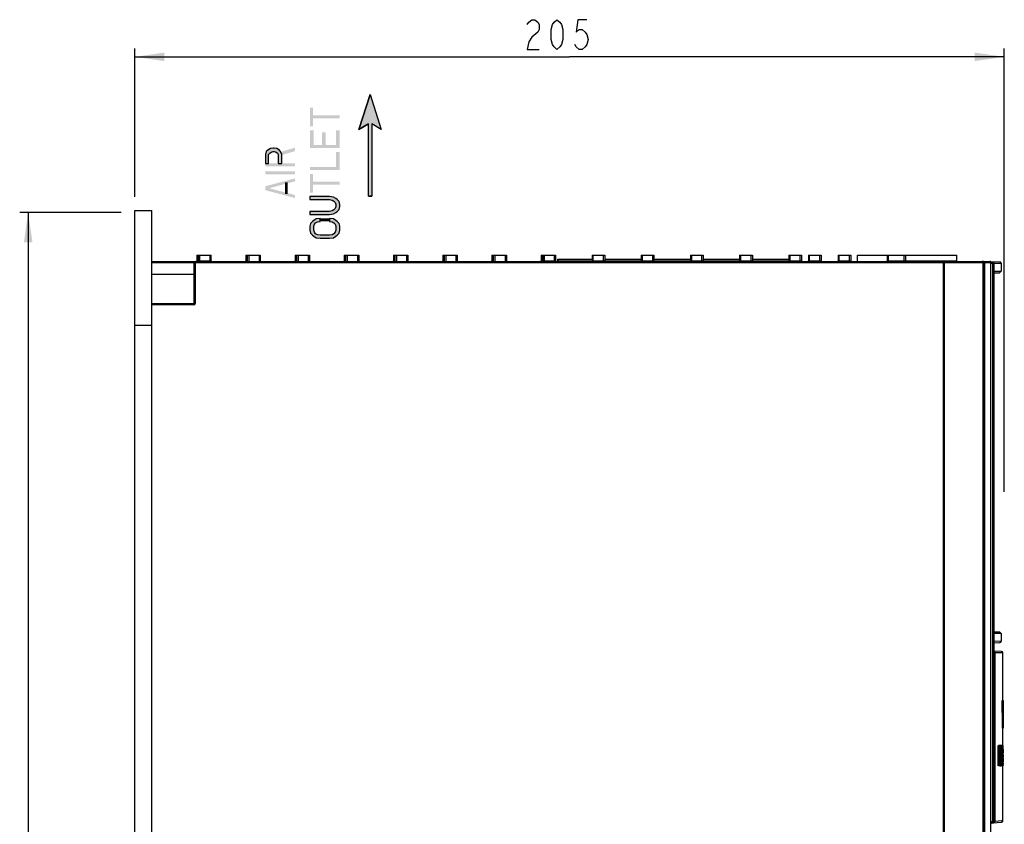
# Model space of a CAD drawing. Header units: millimetres. Extents: x 0 to 1188, y 0 to 840.
# Tile 11 of 41: x 407 to 639, y 434 to 623. Entities that reach past the tile are written whole.
import ezdxf

# ---------------------------------------------------------------- set-up
doc = ezdxf.new("R2010")
doc.units = ezdxf.units.MM
doc.header["$LTSCALE"] = 65.34
doc.layers.get('0').update_dxf_attribs({"linetype": 'CONTINUOUS'})
doc.layers.add('DATUM_AXIS', color=7, linetype='CONTINUOUS')
doc.layers.add('ROUNDS', color=7, linetype='CONTINUOUS')
doc.styles.get("Standard").update_dxf_attribs({"font": 'txt', "width": 0.8})
doc.dimstyles.new('DIMSTYLE_2', dxfattribs={"dimtxt": 7, "dimasz": 7, "dimexe": 0.18, "dimexo": 0.0625, "dimgap": 0.09, "dimtad": 1, "dimdsep": 46, "dimtxsty": 'STANDARD', "dimblk": '_FILLED', "dimblk1": '_FILLED', "dimblk2": '_FILLED', "dimcen": 0.09, "dimclrt": 7, "dimadec": 0, "dimazin": 0, "dimtfac": 1, "dimtofl": 0, "dimtmove": 0, "dimatfit": 3, "dimldrblk": '_FILLED', "dimfxl": 1, "dimtolj": 1, "dimarcsym": 0})

# ---------------------------------------------------------------- blocks, each defined once
blk = doc.blocks.new('_FILLED')
at = {"color": 0, "linetype": 'BYBLOCK'}
blk.add_solid([(0, 0), (-1, 0.143), (-1, -0.143)], dxfattribs=at)
blk = doc.blocks.new('*D5')
at = {"color": 7, "linetype": 'CONTINUOUS'}
for p, q in [((434.26, 581.43), (434.26, 616.46)), ((639.26, 511.91), (639.26, 616.46)), ((434.26, 614.46), (536.76, 614.46)), ((639.26, 614.46), (536.76, 614.46))]:
    blk.add_line(p, q, dxfattribs=at)
at = {"color": 7, "linetype": 'CONTINUOUS', "xscale": 7, "yscale": 7, "zscale": 7, "rotation": 180}
blk.add_blockref('_FILLED', (434.26, 614.46), dxfattribs=at)
at = {"color": 7, "linetype": 'CONTINUOUS', "xscale": 7, "yscale": 7, "zscale": 7}
blk.add_blockref('_FILLED', (639.26, 614.46), dxfattribs=at)
blk = doc.blocks.new('*D13')
at = {"color": 7, "linetype": 'CONTINUOUS'}
for p, q in [((431.05, 577.73), (407.13, 577.73)), ((409.13, 577.73), (409.13, 407.23)), ((409.13, 236.73), (409.13, 407.23)), ((503.52, 236.73), (407.13, 236.73))]:
    blk.add_line(p, q, dxfattribs=at)
at = {"color": 7, "linetype": 'CONTINUOUS', "xscale": 7, "yscale": 7, "zscale": 7}
for p, rotation in [((409.13, 577.73), 90), ((409.13, 236.73), 270)]:
    blk.add_blockref('_FILLED', p, dxfattribs=dict(at, rotation=rotation))
blk = doc.blocks.new('SYMBOL_1_BL3', base_point=(489.72, 593.59))
at = {"linetype": 'CONTINUOUS'}
blk.add_hatch(color=7, dxfattribs=at).paths.add_polyline_path([(489.32, 581.59), (489.32, 598.67), (487.09, 597.34), (489.72, 605.59), (492.36, 597.34), (490.12, 598.67), (490.12, 581.59)])
at = {"color": 7, "linetype": 'CONTINUOUS'}
for p, q in [((489.72, 605.59), (487.09, 597.34)), ((489.72, 605.59), (492.36, 597.34)), ((487.09, 597.34), (489.32, 598.67)), ((489.32, 581.59), (489.32, 598.67)), ((490.12, 598.67), (490.12, 581.59)), ((492.36, 597.34), (490.12, 598.67)), ((489.32, 581.59), (490.12, 581.59))]:
    blk.add_line(p, q, dxfattribs=at)
blk.add_lwpolyline([(489.32, 581.59), (489.32, 598.67), (487.09, 597.34), (489.72, 605.59), (492.36, 597.34), (490.12, 598.67), (490.12, 581.59), (489.32, 581.59)], dxfattribs=at)

msp = doc.modelspace()

# ---------------------------------------------------------------- hatches: boundary and pattern name
at = {"linetype": 'CONTINUOUS'}
for points in [[(465.066, 589.32), (465.811, 589.32), (465.811, 591.42), (466.109, 591.77), (466.406, 592.003), (466.853, 592.12), (467.151, 592.12), (467.598, 592.003), (467.896, 591.77), (468.045, 591.42), (468.045, 589.32), (468.938, 589.32), (468.938, 591.42), (468.641, 592.12), (468.343, 592.47), (467.747, 592.82), (467.151, 592.937), (466.853, 592.937), (466.258, 592.82), (465.662, 592.47), (465.215, 592.12), (465.066, 591.42)], [(475.566, 577.303), (480.183, 577.303), (481.077, 577.42), (481.672, 577.77), (481.97, 578.003), (482.417, 578.47), (482.566, 579.17), (482.566, 579.637), (482.417, 580.337), (481.97, 580.803), (481.672, 581.037), (481.077, 581.387), (480.183, 581.503), (475.566, 581.503), (475.566, 580.803), (480.183, 580.803), (480.779, 580.687), (481.226, 580.453), (481.523, 580.103), (481.672, 579.637), (481.672, 579.17), (481.523, 578.703), (481.226, 578.353), (480.779, 578.12), (480.183, 578.003), (475.566, 578.003)], [(477.949, 576.37), (477.055, 576.253), (476.46, 575.903), (476.162, 575.67), (475.715, 575.203), (475.566, 574.503), (475.566, 573.57), (475.715, 572.87), (476.162, 572.403), (476.46, 572.17), (477.055, 571.82), (477.949, 571.703), (480.183, 571.703), (481.077, 571.82), (481.672, 572.17), (481.97, 572.403), (482.417, 572.87), (482.566, 573.57), (482.566, 574.503), (482.417, 575.203), (481.97, 575.67), (481.672, 575.903), (481.077, 576.253), (480.183, 576.37), (480.183, 575.67), (480.779, 575.553), (481.226, 575.32), (481.523, 574.97), (481.672, 574.503), (481.672, 573.57), (481.523, 573.103), (481.226, 572.753), (480.779, 572.52), (480.183, 572.403), (477.949, 572.403), (477.353, 572.52), (476.906, 572.753), (476.609, 573.103), (476.46, 573.57), (476.46, 574.503), (476.609, 574.97), (476.906, 575.32), (477.353, 575.553), (477.949, 575.67)]]:
    msp.add_hatch(color=7, dxfattribs=at).paths.add_polyline_path(points)

# ---------------------------------------------------------------- linework, layer by layer
at = {"color": 7, "linetype": 'CONTINUOUS'}
for p, q in [((434.257, 578.233), (438.257, 578.233)), ((438.257, 556.233), (438.257, 578.233)), ((604.657, 566.233), (604.657, 567.733)), ((604.657, 567.733), (611.657, 567.733)), ((434.257, 551.233), (438.257, 551.233))]:
    msp.add_line(p, q, dxfattribs=at)
for points in [[(526.796, 622.048), (527.146, 622.632), (527.846, 623.215), (528.546, 623.215), (529.246, 622.632), (529.596, 622.048), (529.596, 620.882), (529.246, 620.298)], [(533.796, 616.215), (533.096, 616.798), (532.746, 617.382), (532.396, 618.548), (532.396, 620.882), (532.746, 622.048), (533.096, 622.632), (533.796, 623.215), (534.496, 622.632), (534.846, 622.048), (535.196, 620.882), (535.196, 618.548), (534.846, 617.382), (534.496, 616.798), (533.796, 616.215)], [(540.796, 623.215), (538.696, 623.215), (538.346, 620.298), (539.046, 620.882), (539.746, 620.882), (540.446, 620.298), (540.796, 619.715), (541.146, 618.548), (540.796, 617.382), (540.446, 616.798), (539.746, 616.215), (539.046, 616.215), (538.346, 616.798), (537.996, 617.382)], [(529.246, 620.298), (527.846, 619.132), (527.146, 617.965), (526.796, 616.215), (529.596, 616.215)], [(465.066, 589.32), (465.811, 589.32), (465.811, 591.42), (466.109, 591.77), (466.406, 592.003), (466.853, 592.12), (467.151, 592.12), (467.598, 592.003), (467.896, 591.77), (468.045, 591.42), (468.045, 589.32), (468.938, 589.32), (468.938, 591.42), (468.641, 592.12), (468.343, 592.47), (467.747, 592.82), (467.151, 592.937), (466.853, 592.937), (466.258, 592.82), (465.662, 592.47), (465.215, 592.12), (465.066, 591.42), (465.066, 589.32)], [(475.566, 577.303), (480.183, 577.303), (481.077, 577.42), (481.672, 577.77), (481.97, 578.003), (482.417, 578.47), (482.566, 579.17), (482.566, 579.637), (482.417, 580.337), (481.97, 580.803), (481.672, 581.037), (481.077, 581.387), (480.183, 581.503), (475.566, 581.503), (475.566, 580.803), (480.183, 580.803), (480.779, 580.687), (481.226, 580.453), (481.523, 580.103), (481.672, 579.637), (481.672, 579.17), (481.523, 578.703), (481.226, 578.353), (480.779, 578.12), (480.183, 578.003), (475.566, 578.003), (475.566, 577.303)], [(477.949, 576.37), (477.055, 576.253), (476.46, 575.903), (476.162, 575.67), (475.715, 575.203), (475.566, 574.503), (475.566, 573.57), (475.715, 572.87), (476.162, 572.403), (476.46, 572.17), (477.055, 571.82), (477.949, 571.703), (480.183, 571.703), (481.077, 571.82), (481.672, 572.17), (481.97, 572.403), (482.417, 572.87), (482.566, 573.57), (482.566, 574.503), (482.417, 575.203), (481.97, 575.67), (481.672, 575.903), (481.077, 576.253), (480.183, 576.37), (480.183, 575.67), (480.779, 575.553), (481.226, 575.32), (481.523, 574.97), (481.672, 574.503), (481.672, 573.57), (481.523, 573.103), (481.226, 572.753), (480.779, 572.52), (480.183, 572.403), (477.949, 572.403), (477.353, 572.52), (476.906, 572.753), (476.609, 573.103), (476.46, 573.57), (476.46, 574.503), (476.609, 574.97), (476.906, 575.32), (477.353, 575.553), (477.949, 575.67), (477.949, 576.37)]]:
    msp.add_lwpolyline(points, dxfattribs=at)
for points in [[(475.566, 598.07), (476.311, 598.07), (475.566, 602.503), (476.311, 602.503)], [(476.311, 599.937), (482.566, 599.937), (476.311, 600.637), (482.566, 600.637)], [(475.566, 593.637), (476.46, 593.637), (475.566, 597.137), (476.46, 597.137)], [(478.396, 593.637), (479.289, 593.637), (478.396, 596.67), (479.289, 596.67)], [(481.672, 593.637), (482.566, 593.637), (481.672, 597.137), (482.566, 597.137)], [(468.492, 591.187), (472.066, 592.237), (468.492, 592.003), (472.066, 593.053)], [(475.566, 592.937), (482.566, 592.937), (475.566, 593.637), (482.566, 593.637)], [(481.672, 588.503), (482.566, 588.503), (481.672, 592.003), (482.566, 592.003)], [(465.066, 588.62), (472.066, 588.62), (465.066, 589.32), (472.066, 589.32)], [(465.066, 586.753), (472.066, 586.753), (465.066, 587.453), (472.066, 587.453)], [(475.566, 587.803), (482.566, 587.803), (475.566, 588.503), (482.566, 588.503)], [(472.066, 585.12), (472.066, 585.82), (465.066, 583.253), (465.066, 583.953)], [(475.566, 582.437), (476.311, 582.437), (475.566, 586.87), (476.311, 586.87)], [(476.311, 584.303), (482.566, 584.303), (476.311, 585.003), (482.566, 585.003)], [(472.066, 581.153), (465.066, 583.02), (472.066, 581.853), (465.066, 583.72)], [(469.683, 582.087), (470.279, 582.087), (469.683, 584.887), (470.279, 584.887)], [(477.949, 576.37), (477.949, 575.67), (480.183, 576.37), (480.183, 575.67)]]:
    msp.add_solid(points, dxfattribs=at)
at = {"layer": 'DATUM_AXIS', "color": 7, "linetype": 'CONTINUOUS'}
for p, q in [((434.257, 310.233), (434.257, 578.233)), ((635.992, 566.172), (638.219, 566.094)), ((636.529, 566.042), (636.083, 566.058)), ((636.816, 565.749), (636.466, 565.749)), ((636.807, 565.854), (636.834, 565.853)), ((636.819, 565.743), (636.819, 434.148)), ((636.834, 565.853), (638.508, 565.794)), ((638.508, 565.794), (638.508, 563.933)), ((636.819, 563.933), (638.508, 563.933)), ((636.819, 563.548), (638.147, 563.571)), ((638.147, 563.571), (638.508, 563.933)), ((636.819, 478.918), (638.147, 478.894)), ((638.508, 478.533), (636.819, 478.533)), ((638.147, 478.894), (638.508, 478.533)), ((638.508, 478.533), (638.508, 476.671)), ((636.819, 476.322), (638.219, 476.371)), ((638.508, 476.671), (636.83, 476.612)), ((638.586, 474.294), (636.819, 474.325)), ((637.02, 474.027), (638.881, 473.994)), ((638.881, 462.692), (638.881, 473.994)), ((638.869, 462.692), (638.769, 462.692)), ((638.955, 462.692), (638.888, 462.692)), ((638.973, 462.692), (638.973, 456.192)), ((638.917, 456.192), (638.817, 456.192)), ((638.881, 452.092), (638.881, 456.192)), ((638.912, 457.022), (638.912, 456.914)), ((638.973, 456.192), (638.936, 456.192)), ((638.94, 456.914), (638.941, 457.022)), ((637.924, 452.092), (637.782, 452.092)), ((637.782, 447.342), (637.782, 452.092)), ((637.883, 452.092), (637.883, 447.342)), ((637.924, 450.172), (637.924, 452.092)), ((638.229, 452.092), (638.008, 452.092)), ((638.008, 450.172), (638.008, 452.092)), ((638.109, 452.092), (638.109, 450.172)), ((638.146, 447.342), (638.146, 452.092)), ((638.383, 452.092), (638.283, 452.092)), ((638.564, 452.092), (638.428, 452.092)), ((638.522, 451.688), (638.52, 451.564)), ((638.665, 450.98), (638.565, 450.98)), ((638.571, 451.564), (638.57, 451.688)), ((638.672, 451.385), (638.572, 451.385)), ((638.687, 451.789), (638.587, 451.789)), ((638.661, 450.475), (638.587, 450.475)), ((638.701, 451.991), (638.601, 451.991)), ((638.616, 452.077), (638.617, 452.083)), ((638.719, 452.092), (638.619, 452.092)), ((638.665, 450.98), (638.661, 450.475)), ((638.661, 450.475), (638.661, 448.959)), ((638.672, 451.385), (638.665, 450.98)), ((638.774, 450.879), (638.674, 450.879)), ((638.683, 450.475), (638.687, 450.879)), ((638.683, 448.959), (638.683, 450.475)), ((638.687, 450.879), (638.694, 451.183)), ((638.771, 451.183), (638.694, 451.183)), ((638.761, 451.385), (638.705, 451.385)), ((638.719, 451.486), (638.745, 451.486)), ((638.761, 451.392), (638.761, 451.385)), ((638.77, 451.205), (638.771, 451.183)), ((638.771, 451.183), (638.774, 450.879)), ((638.79, 451.183), (638.789, 451.385)), ((638.79, 450.879), (638.792, 450.879)), ((638.953, 452.092), (638.82, 452.092)), ((638.82, 447.342), (638.82, 452.092)), ((638.92, 452.092), (638.92, 447.342)), ((638.957, 451.385), (638.929, 451.385)), ((638.959, 451.183), (638.929, 451.183)), ((638.96, 450.879), (638.929, 450.879)), ((638.96, 450.677), (638.929, 450.677)), ((638.959, 450.374), (638.929, 450.374)), ((638.935, 451.486), (638.952, 451.486)), ((638.957, 451.396), (638.957, 451.385)), ((638.959, 451.183), (638.96, 450.677)), ((638.96, 450.677), (638.959, 450.374)), ((638.109, 450.172), (637.924, 450.172)), ((637.924, 449.566), (638.109, 449.566)), ((637.924, 447.342), (637.924, 449.566)), ((638.008, 447.342), (638.008, 449.566)), ((638.109, 449.566), (638.109, 447.342)), ((638.244, 449.568), (638.246, 449.454)), ((638.379, 448.925), (638.379, 448.961)), ((638.48, 448.961), (638.479, 448.925)), ((638.501, 448.555), (638.589, 448.555)), ((638.585, 448.959), (638.506, 448.959)), ((638.661, 448.959), (638.608, 448.959)), ((638.609, 448.926), (638.608, 448.959)), ((638.665, 448.454), (638.615, 448.454)), ((638.672, 448.05), (638.621, 448.05)), ((638.664, 448.555), (638.665, 448.454)), ((638.665, 448.454), (638.672, 448.05)), ((638.774, 448.555), (638.674, 448.555)), ((638.687, 448.555), (638.683, 448.959)), ((638.694, 448.252), (638.687, 448.555)), ((638.771, 448.252), (638.694, 448.252)), ((638.761, 448.05), (638.719, 448.05)), ((638.762, 448.072), (638.761, 448.05)), ((638.774, 448.555), (638.771, 448.252)), ((638.789, 448.05), (638.79, 448.251)), ((638.957, 450.172), (638.929, 450.172)), ((638.929, 449.464), (638.952, 449.464)), ((638.957, 449.363), (638.929, 449.363)), ((638.959, 449.161), (638.929, 449.161)), ((638.96, 448.858), (638.929, 448.858)), ((638.96, 448.555), (638.929, 448.555)), ((638.959, 448.252), (638.929, 448.252)), ((638.957, 448.05), (638.929, 448.05)), ((638.954, 450.071), (638.932, 450.071)), ((638.957, 449.375), (638.957, 449.363)), ((638.959, 449.161), (638.96, 448.555)), ((638.96, 448.555), (638.959, 448.252)), ((638.96, 449.768), (638.962, 449.869)), ((638.962, 449.667), (638.96, 449.768)), ((638.962, 449.869), (638.962, 449.914)), ((638.971, 449.97), (638.971, 449.768)), ((638.981, 449.768), (638.981, 449.464)), ((637.883, 447.342), (637.782, 447.342)), ((637.92, 447.342), (637.924, 447.342)), ((638.109, 447.342), (638.008, 447.342)), ((638.142, 447.342), (638.146, 447.342)), ((638.186, 447.342), (638.325, 447.342)), ((638.275, 447.948), (638.276, 447.87)), ((638.34, 447.87), (638.341, 447.948)), ((638.453, 447.342), (638.353, 447.342)), ((638.476, 447.342), (638.479, 447.342)), ((638.606, 447.342), (638.506, 447.342)), ((638.719, 447.342), (638.619, 447.342)), ((638.687, 447.645), (638.626, 447.645)), ((638.701, 447.443), (638.63, 447.443)), ((638.749, 447.949), (638.719, 447.949)), ((638.745, 447.342), (638.749, 447.342)), ((638.92, 447.342), (638.82, 447.342)), ((638.881, 434.328), (638.881, 447.342)), ((638.954, 447.949), (638.932, 447.949)), ((638.975, 447.443), (638.953, 447.443)), ((638.977, 447.342), (638.953, 447.342)), ((638.972, 447.949), (638.972, 447.847)), ((638.972, 447.847), (638.972, 447.78)), ((638.973, 447.612), (638.974, 447.544)), ((638.974, 447.544), (638.975, 447.443)), ((638.595, 434.303), (637.02, 434.165)), ((638.881, 434.328), (638.595, 434.303)), ((636.097, 433.81), (636.545, 433.849)), ((636.58, 433.852), (638.607, 434.029))]:
    msp.add_line(p, q, dxfattribs=at)
at = {"layer": 'DATUM_AXIS', "color": 9, "linetype": 'CONTINUOUS'}
for p, q in [((636.466, 565.755), (636.097, 565.76)), ((636.466, 565.755), (636.466, 434.117)), ((636.816, 565.743), (636.819, 565.743)), ((637.02, 474.027), (636.819, 474.027)), ((637.02, 474.027), (637.02, 434.165)), ((636.466, 434.117), (636.097, 434.104)), ((636.816, 434.148), (636.819, 434.148)), ((636.819, 434.165), (637.02, 434.165))]:
    msp.add_line(p, q, dxfattribs=at)
for centre, radius, start, end in [((636.519, 565.749), 0.294, 79.07924, 87.95325), ((636.169, 434.109), 0.292, 275.06009, 285.01918), ((636.519, 434.137), 0.289, 275.07168, 283.88836), ((636.515, 434.153), 0.306, 283.85581, 293.85867), ((636.722, 434.159), 0.294, 275.04193, 284.59537)]:
    msp.add_arc(centre, radius, start, end, dxfattribs=at)
at = {"layer": 'DATUM_AXIS', "color": 7, "linetype": 'CONTINUOUS'}
for centre, radius, start, end in [((636.521, 565.743), 0.297, 0.01326, 88.00184), ((638.208, 565.794), 0.3, 359.99652, 87.99959), ((638.208, 476.671), 0.3, 272.00041, 0.00348), ((638.581, 473.994), 0.3, 359.99827, 88.9999), ((636.52, 434.148), 0.299, 352.86638, 359.97975), ((638.581, 434.328), 0.3, 275.00137, 0.00877), ((636.519, 434.148), 0.3, 275.06247, 303.08567)]:
    msp.add_arc(centre, radius, start, end, dxfattribs=at)
for centre, major_axis, ratio, start_param, end_param in [((358.881, 436.286), (0, 933.333), 0.3, -1.5494666, -1.5425001), ((358.881, 436.286), (0, 933.667), 0.3, -1.5485854, -1.5425102), ((358.881, 438.796), (0, 930.829), 0.3009146, -1.551215, -1.5451219), ((358.881, 475.248), (0, 930.829), 0.3009146, -1.5903776, -1.5842852), ((358.881, 436.286), (0, 933.667), 0.3, -1.5494742, -1.5487004), ((358.881, 472.848), (0, 933.667), 0.3, -1.5886369, -1.5878633), ((358.881, 373.42), (0, 1050.375), 0.2666667, -1.4982368, -1.4958273), ((358.881, 375.435), (0, 1047.183), 0.2674796, -1.5014948, -1.4975278), ((358.881, 520.462), (0, 1046.808), 0.2674797, -1.6375383, -1.6361553), ((358.881, 520.462), (0, 1047.182), 0.2674797, -1.6400979, -1.636132), ((358.881, 518.889), (0, 1050.375), 0.2666667, -1.6383866, -1.6344326), ((358.881, 511.764), (0, 1050), 0.2666666, 4.652541, 4.655528), ((358.881, 511.764), (0, 1050.375), 0.2666666, -1.6306232, -1.6281404), ((358.881, 511.417), (0, 1072.723), 0.2611111, 4.6541328, 4.6566807), ((358.881, 511.764), (0, 1050.375), 0.2666666, -1.6280221, -1.627637), ((358.881, 391.959), (0, 1072.723), 0.2611111, -1.5176355, -1.515088), ((358.881, 394.795), (0, 1050.375), 0.2666666, -1.5166054, -1.5162203), ((358.881, 394.795), (0, 1050.375), 0.2666666, -1.5192069, -1.5167234), ((358.881, 468.161), (0, 357.447), 0.7833327, 4.6655338, 4.6665694), ((358.881, 459.975), (280, 0), 0.6382966, 6.2373657, 6.2384978), ((358.881, 455.185), (280, 0), 0.2553195, -0.0446875, -0.0434813), ((358.881, 455.185), (280, 0), 0.2553195, -0.0433995, -0.0432724), ((358.881, 468.161), (0, 357.575), 0.7833327, -1.6177313, -1.6165996), ((358.881, 459.975), (280.1, 0), 0.6382966, -0.0458032, -0.0446715), ((358.881, 461.963), (280.1, 0), 0.8510637, -0.0452374, -0.0443886), ((358.881, 455.185), (280.1, 0), 0.2553195, -0.0446715, -0.043257), ((358.881, 455.351), (280.1, 0), 0.3191492, -0.0443886, -0.043257), ((358.881, 449.182), (280.1, 0), 0.2553189, 0.0392967, 0.040711), ((358.881, 447.847), (280.1, 0), 0.3191483, 0.039657, 0.040711), ((358.881, 441.952), (280.1, 0), 0.8510637, 0.0388253, 0.0395795), ((358.881, 444.967), (280.1, 0), 0.6382984, 0.0381653, 0.0392967), ((358.881, 438.145), (0, 357.574), 0.7833349, 4.7494229, 4.7505543), ((358.881, 385.188), (0, 1787.88), 0.156666, -1.5340452, -1.5338752), ((358.881, 451.082), (280.1, 0), 0.2553183, 0.012719, 0.0141323), ((358.881, 449.835), (280.1, 0), 0.4255319, 0.0130959, 0.0138497), ((358.881, 446.736), (0, 357.576), 0.7833304, -1.55836, -1.5577947), ((358.881, 454.821), (0, 357.576), 0.7833304, -1.583798, -1.5832327), ((358.881, 448.58), (280.1, 0), 0.9574503, 0.0115884, 0.012719), ((358.881, 446.163), (0, 476.766), 0.5875001, 4.7236005, 4.7239774), ((358.881, 450.822), (280.1, 0), 0.1823712, -0.0067833, -0.0048048), ((358.881, 373.42), (0, 1050), 0.2666667, -1.5003363, -1.4983218), ((358.881, 373.42), (0, 1050.375), 0.2666667, -1.4997833, -1.4983462), ((358.881, 511.764), (0, 1050), 0.2666666, 4.6509963, 4.6525068), ((358.881, 511.764), (0, 1050.375), 0.2666666, -1.6321671, -1.6306571), ((358.881, 511.316), (0, 1072.724), 0.2611109, 4.6527171, 4.6538497), ((358.881, 391.858), (0, 1072.341), 0.2611109, -1.5190321, -1.5182793), ((358.881, 391.858), (0, 1072.724), 0.2611109, -1.5190506, -1.5179185), ((358.881, 394.795), (0, 1050.375), 0.2666666, 4.7624366, 4.7639462), ((358.881, 363.56), (0, 1787.879), 0.1566661, -1.5232385, -1.5230125), ((358.881, 431.273), (0, 357.575), 0.7833326, -1.5249931, -1.5238613), ((358.881, 437.472), (280.1, 0), 0.851064, 6.3275739, 6.3284227), ((358.881, 444.083), (280.1, 0), 0.3191492, 0.043257, 0.0443886), ((358.881, 451.587), (280.1, 0), 0.3191483, -0.040711, -0.0395795), ((358.881, 457.482), (280.1, 0), 0.851064, -0.0394852, -0.038731), ((358.881, 461.289), (0, 357.574), 0.7833349, 4.6742237, 4.6753551), ((358.881, 514.247), (0, 1787.879), 0.1566661, -1.6077174, -1.6075474), ((358.881, 451.722), (280.1, 0), 0.4255319, -0.0138497, -0.0130017), ((358.881, 447.814), (280.1, 0), 0.4255319, 0.0130959, 0.0138497), ((358.881, 449.599), (280.1, 0), 0.4255319, -0.0138497, -0.0130017), ((358.881, 444.714), (0, 357.576), 0.7833304, -1.55836, -1.5577947), ((358.881, 452.699), (0, 357.576), 0.7833302, -1.583798, -1.5832327), ((358.881, 455.394), (0, 476.766), 0.5875001, -1.5822905, -1.5820078), ((358.881, 444.142), (0, 476.766), 0.5875001, 4.7236005, 4.7239774), ((358.881, 455.831), (0, 715.143), 0.3916697, -1.5789929, -1.5787102), ((358.881, 453.002), (0, 357.576), 0.7833304, -1.5787102, -1.5784277), ((358.881, 436.528), (0, 1430.287), 0.1958348, -1.5628117, -1.5626704), ((358.881, 450.425), (280.1, 0), 0.6382966, -0.007066, -0.0059354), ((358.881, 449.717), (280.1, 0), 0.2127659, -0.0059354, -0.0042396), ((358.881, 373.42), (0, 1050.375), 0.2666667, -1.5003615, -1.4998576), ((358.881, 518.889), (0, 1050.375), 0.2666667, -1.6389647, -1.6384611), ((358.881, 439.459), (280.1, 0), 0.6382967, 0.0446715, 0.0458032), ((358.881, 444.25), (280.1, 0), 0.2553195, 0.043257, 0.0446715), ((358.881, 450.253), (280.1, 0), 0.2553189, 6.2424743, 6.2438886), ((358.881, 454.467), (280.1, 0), 0.6382985, 6.2438886, 6.24502), ((358.881, 448.353), (280.1, 0), 0.2553184, 6.269053, 6.2704663), ((358.881, 450.854), (280.1, 0), 0.9574504, 6.2704663, 6.2715969), ((358.881, 453.271), (0, 476.766), 0.5875, -1.5823847, -1.5820078), ((358.881, 445.018), (0, 357.574), 0.7833333, -1.5635419, -1.5630708), ((358.881, 446.862), (280.1, 0), 0.3191483, 0.0053701, 0.0065007)]:
    msp.add_ellipse(centre, major_axis=major_axis, ratio=ratio, start_param=start_param, end_param=end_param, dxfattribs=at)
at = {"layer": 'DATUM_AXIS', "color": 9, "linetype": 'CONTINUOUS'}
for points, knots in [([(636.466, 565.755), (636.466, 565.83), (636.406, 565.985), (636.253, 566.052), (636.179, 566.055)], [0, 0, 0, 0, 0.5013828, 1, 1, 1, 1]), ([(636.353, 566.159), (636.342, 566.16), (636.329, 566.107), (636.323, 566.078), (636.319, 566.051)], [0, 0, 0, 0, 0.2815818, 1, 1, 1, 1]), ([(636.816, 565.743), (636.817, 565.805), (636.776, 565.932), (636.668, 566.01), (636.609, 566.028)], [0, 0, 0, 0, 0.5009481, 1, 1, 1, 1]), ([(636.819, 474.31), (636.876, 474.291), (636.981, 474.212), (637.02, 474.088), (637.02, 474.027)], [0, 0, 0, 0, 0.4990553, 1, 1, 1, 1]), ([(636.466, 434.117), (636.466, 434.053), (636.423, 433.92), (636.306, 433.844), (636.245, 433.827)], [0, 0, 0, 0, 0.5009444, 1, 1, 1, 1]), ([(637.02, 434.165), (637.02, 434.101), (636.976, 433.968), (636.859, 433.891), (636.796, 433.875)], [0, 0, 0, 0, 0.5009064, 1, 1, 1, 1]), ([(636.748, 433.867), (636.75, 433.867), (636.747, 433.878), (636.749, 433.89), (636.746, 433.919), (636.745, 433.939), (636.744, 433.95)], [0, 0, 0, 0, 0.0665959, 0.2603417, 0.5756186, 1, 1, 1, 1])]:
    msp.add_open_spline(points, degree=3, knots=knots, dxfattribs=at)
for points in [[(636.353, 566.159), (636.441, 566.156), (636.534, 566.106), (636.585, 566.035)], [(636.683, 433.897), (636.752, 433.943), (636.803, 434.027), (636.814, 434.111)]]:
    msp.add_open_spline(points, degree=3, dxfattribs=at)
at = {"layer": 'DATUM_AXIS', "color": 7, "linetype": 'CONTINUOUS'}
msp.add_open_spline([(636.466, 434.117), (636.496, 434.123), (636.569, 434.136), (636.687, 434.128), (636.774, 434.139), (636.816, 434.148)], degree=3, knots=[0, 0, 0, 0, 0.258754, 0.6335603, 1, 1, 1, 1], dxfattribs=at)
msp.add_open_spline([(636.682, 433.896), (636.753, 433.942), (636.806, 434.027), (636.816, 434.111)], degree=3, dxfattribs=at)
at = {"layer": 'ROUNDS', "color": 7, "linetype": 'CONTINUOUS'}
for p, q in [((448.857, 567.733), (448.857, 566.333)), ((448.857, 567.733), (452.257, 567.733)), ((449.257, 567.733), (449.257, 566.333)), ((452.257, 566.233), (452.257, 567.733)), ((460.457, 567.733), (460.457, 566.333)), ((460.457, 567.733), (463.857, 567.733)), ((460.857, 566.233), (460.857, 567.733)), ((463.857, 567.733), (463.857, 566.233)), ((472.057, 567.733), (472.057, 566.333)), ((472.057, 567.733), (475.457, 567.733)), ((472.457, 566.233), (472.457, 567.733)), ((475.457, 567.733), (475.457, 566.233)), ((483.657, 567.733), (483.657, 566.333)), ((483.657, 567.733), (487.057, 567.733)), ((484.057, 566.233), (484.057, 567.733)), ((487.057, 567.733), (487.057, 566.233)), ((495.257, 567.733), (495.257, 566.333)), ((495.257, 567.733), (498.657, 567.733)), ((495.657, 566.233), (495.657, 567.733)), ((498.657, 567.733), (498.657, 566.233)), ((506.857, 567.733), (506.857, 566.333)), ((506.857, 567.733), (510.257, 567.733)), ((507.257, 566.233), (507.257, 567.733)), ((510.257, 567.733), (510.257, 566.233)), ((518.457, 567.733), (518.457, 566.333)), ((518.457, 567.733), (521.857, 567.733)), ((518.857, 566.233), (518.857, 567.733)), ((521.857, 567.733), (521.857, 566.233)), ((530.057, 567.733), (530.057, 566.333)), ((530.057, 567.733), (533.457, 567.733)), ((530.457, 567.733), (530.457, 566.233)), ((533.457, 567.733), (533.457, 566.333)), ((533.887, 566.733), (533.887, 566.333)), ((533.887, 566.733), (542.057, 566.733)), ((542.057, 567.733), (542.057, 566.333)), ((542.057, 567.733), (545.057, 567.733)), ((545.057, 567.733), (545.057, 566.333)), ((545.057, 566.733), (553.657, 566.733)), ((553.657, 567.733), (553.657, 566.333)), ((553.657, 567.733), (556.657, 567.733)), ((556.657, 567.733), (556.657, 566.333)), ((556.657, 566.733), (565.257, 566.733)), ((565.257, 567.733), (565.257, 566.333)), ((565.257, 567.733), (568.257, 567.733)), ((568.257, 567.733), (568.257, 566.333)), ((568.257, 566.733), (576.857, 566.733)), ((576.857, 567.733), (576.857, 566.333)), ((576.857, 567.733), (579.857, 567.733)), ((579.857, 567.733), (579.857, 566.333)), ((579.857, 566.733), (588.457, 566.733)), ((588.457, 567.733), (588.457, 566.333)), ((588.457, 567.733), (591.457, 567.733)), ((591.457, 567.733), (591.457, 566.333)), ((593.057, 567.733), (593.057, 566.333)), ((593.057, 567.733), (596.057, 567.733)), ((596.057, 567.733), (596.057, 566.333)), ((600.057, 567.733), (600.057, 566.333)), ((600.057, 567.733), (603.057, 567.733)), ((603.057, 567.733), (603.057, 566.333)), ((611.657, 567.733), (611.657, 566.333)), ((611.657, 567.733), (628.005, 567.733)), ((628.008, 567.733), (628.008, 566.333)), ((438.257, 566.233), (635.821, 566.233)), ((448.257, 565.983), (448.257, 556.333)), ((636.097, 323.74), (636.097, 565.983)), ((438.257, 320.233), (438.257, 556.233)), ((448.157, 556.233), (438.257, 556.233))]:
    msp.add_line(p, q, dxfattribs=at)
at = {"layer": 'ROUNDS', "color": 9, "linetype": 'CONTINUOUS'}
for p, q in [((449.157, 566.233), (449.157, 567.733)), ((449.557, 567.733), (449.557, 566.233)), ((451.957, 567.733), (451.957, 566.233)), ((460.757, 566.233), (460.757, 567.733)), ((461.157, 567.733), (461.157, 566.233)), ((463.557, 567.733), (463.557, 566.233)), ((472.357, 566.233), (472.357, 567.733)), ((472.757, 567.733), (472.757, 566.233)), ((475.157, 567.733), (475.157, 566.233)), ((483.957, 566.233), (483.957, 567.733)), ((484.357, 567.733), (484.357, 566.233)), ((486.757, 567.733), (486.757, 566.233)), ((495.557, 566.233), (495.557, 567.733)), ((495.957, 567.733), (495.957, 566.233)), ((498.357, 567.733), (498.357, 566.233)), ((507.157, 566.233), (507.157, 567.733)), ((507.557, 567.733), (507.557, 566.233)), ((509.957, 567.733), (509.957, 566.233)), ((518.757, 566.233), (518.757, 567.733)), ((519.157, 567.733), (519.157, 566.233)), ((521.557, 567.733), (521.557, 566.233)), ((530.357, 566.233), (530.357, 567.733)), ((530.757, 567.733), (530.757, 566.233)), ((533.157, 567.733), (533.157, 566.233)), ((534.187, 566.233), (534.187, 566.733)), ((542.357, 566.233), (542.357, 567.733)), ((544.757, 566.233), (544.757, 567.733)), ((553.957, 566.233), (553.957, 567.733)), ((556.357, 566.233), (556.357, 567.733)), ((565.557, 566.233), (565.557, 567.733)), ((567.957, 566.233), (567.957, 567.733)), ((577.157, 566.233), (577.157, 567.733)), ((579.557, 566.233), (579.557, 567.733)), ((588.757, 566.233), (588.757, 567.733)), ((591.157, 566.233), (591.157, 567.733)), ((593.357, 566.233), (593.357, 567.733)), ((595.757, 566.233), (595.757, 567.733)), ((600.357, 566.233), (600.357, 567.733)), ((602.757, 566.233), (602.757, 567.733)), ((611.957, 566.233), (611.957, 567.733)), ((615.684, 566.233), (615.684, 567.733)), ((615.967, 567.733), (615.967, 566.333)), ((438.257, 565.983), (636.097, 565.983)), ((448.157, 566.233), (448.157, 556.242)), ((448.507, 566.233), (448.507, 556.333)), ((448.857, 566.333), (452.257, 566.333)), ((460.457, 566.333), (460.857, 566.333)), ((472.057, 566.333), (472.457, 566.333)), ((483.657, 566.333), (484.057, 566.333)), ((495.257, 566.333), (495.657, 566.333)), ((506.857, 566.333), (507.257, 566.333)), ((518.457, 566.333), (518.857, 566.333)), ((530.057, 566.333), (533.457, 566.333)), ((533.887, 566.333), (591.456, 566.333)), ((593.057, 566.333), (596.056, 566.333)), ((600.057, 566.333), (603.056, 566.333)), ((611.657, 566.333), (628.005, 566.333)), ((624.876, 566.233), (624.876, 323.64)), ((625.115, 565.983), (625.115, 323.641)), ((634.508, 565.983), (634.508, 323.737)), ((634.588, 565.983), (634.588, 323.74)), ((438.257, 563.233), (448.257, 563.233)), ((448.157, 555.983), (438.257, 555.983)), ((448.157, 555.983), (448.157, 556.233)), ((448.507, 556.333), (448.257, 556.333))]:
    msp.add_line(p, q, dxfattribs=at)
at = {"layer": 'ROUNDS', "color": 7, "linetype": 'CONTINUOUS'}
for points in [[(634.264, 565.983), (634.264, 566.001), (634.259, 566.032), (634.251, 566.062), (634.24, 566.091), (634.224, 566.118), (634.206, 566.143), (634.184, 566.165), (634.16, 566.185), (634.134, 566.202), (634.105, 566.215), (634.075, 566.225), (634.043, 566.231), (634.012, 566.233)], [(634.262, 323.629), (634.263, 323.659), (634.264, 323.69), (634.264, 323.724), (634.264, 565.983)]]:
    msp.add_lwpolyline(points, dxfattribs=at)
for centre, radius, start, end in [((448.507, 565.983), 0.25, 90, 180), ((448.757, 566.333), 0.1, 292.5, 360), ((449.157, 566.333), 0.1, 270, 360), ((452.357, 566.333), 0.1, 180, 270), ((460.357, 566.333), 0.1, 270, 360), ((460.757, 566.333), 0.1, 270, 360), ((463.957, 566.333), 0.1, 180, 270), ((471.957, 566.333), 0.1, 270, 360), ((472.357, 566.333), 0.1, 270, 360), ((475.557, 566.333), 0.1, 179.99995, 270), ((483.557, 566.333), 0.1, 270, 360), ((483.957, 566.333), 0.1, 270, 360), ((487.157, 566.333), 0.1, 179.99995, 270), ((495.157, 566.333), 0.1, 270, 360), ((495.557, 566.333), 0.1, 270, 360), ((498.757, 566.333), 0.1, 179.99995, 270), ((506.757, 566.333), 0.1, 270, 360), ((507.157, 566.333), 0.1, 270, 360), ((510.357, 566.333), 0.1, 179.99995, 270), ((518.357, 566.333), 0.1, 270, 360), ((518.757, 566.333), 0.1, 270, 360), ((521.957, 566.333), 0.1, 179.99995, 270), ((529.957, 566.333), 0.1, 270, 360), ((530.357, 566.333), 0.1, 270.23307, 360), ((533.557, 566.333), 0.1, 180, 270), ((533.787, 566.333), 0.1, 270, 360), ((541.957, 566.333), 0.1, 270, 360), ((545.157, 566.333), 0.1, 180, 270), ((553.557, 566.333), 0.1, 270, 360), ((556.757, 566.333), 0.1, 180, 270), ((565.157, 566.333), 0.1, 270, 360), ((568.357, 566.333), 0.1, 180, 270), ((576.757, 566.333), 0.1, 270, 360), ((579.957, 566.333), 0.1, 180, 270), ((588.357, 566.333), 0.1, 270, 360), ((591.557, 566.333), 0.1, 180, 270), ((592.957, 566.333), 0.1, 270, 360), ((596.157, 566.333), 0.1, 180, 270), ((599.957, 566.333), 0.1, 270, 360), ((603.157, 566.333), 0.1, 180, 270), ((611.557, 566.333), 0.1, 270, 360), ((628.108, 566.333), 0.1, 180, 269.99713), ((448.157, 556.333), 0.1, 270, 360)]:
    msp.add_arc(centre, radius, start, end, dxfattribs=at)
at = {"layer": 'ROUNDS', "color": 9, "linetype": 'CONTINUOUS'}
for centre, radius, start, end in [((453.435, 566.332), 1.178, 179.95189, 184.82236), ((529.278, 566.332), 1.179, 355.17989, 0.04607), ((634.012, 565.982), 0.25, 0.03553, 89.9942), ((448.157, 556.333), 0.35, 270, 360)]:
    msp.add_arc(centre, radius, start, end, dxfattribs=at)
for points, knots in [([(452.007, 566.233), (452.016, 566.233), (452.036, 566.248), (452.083, 566.271), (452.15, 566.292), (452.21, 566.31), (452.248, 566.319), (452.255, 566.328)], [0, 0, 0, 0, 0.101175, 0.2631373, 0.6038855, 0.8667154, 1, 1, 1, 1]), ([(452.255, 566.328), (452.256, 566.329), (452.257, 566.33), (452.257, 566.332), (452.257, 566.333)], [0, 0, 0, 0, 0.5121967, 1, 1, 1, 1]), ([(530.457, 566.333), (530.457, 566.327), (530.474, 566.317), (530.488, 566.314), (530.498, 566.31)], [0, 0, 0, 0, 0.3173989, 1, 1, 1, 1]), ([(530.498, 566.31), (530.533, 566.3), (530.589, 566.286), (530.658, 566.261), (530.689, 566.237), (530.704, 566.233)], [0, 0, 0, 0, 0.4938033, 0.7856688, 1, 1, 1, 1]), ([(616.062, 566.233), (616.038, 566.233), (615.986, 566.255), (615.967, 566.307), (615.967, 566.333)], [0, 0, 0, 0, 0.4898082, 1, 1, 1, 1]), ([(624.876, 566.233), (624.938, 566.233), (625.067, 566.176), (625.115, 566.046), (625.115, 565.983)], [0, 0, 0, 0, 0.4916233, 1, 1, 1, 1]), ([(628.104, 566.233), (628.079, 566.233), (628.026, 566.254), (628.005, 566.307), (628.005, 566.333)], [0, 0, 0, 0, 0.4979884, 1, 1, 1, 1]), ([(634.508, 565.983), (634.508, 566.044), (634.489, 566.154), (634.39, 566.233), (634.344, 566.233)], [0, 0, 0, 0, 0.5720003, 1, 1, 1, 1]), ([(634.588, 565.983), (634.588, 566.046), (634.538, 566.178), (634.406, 566.233), (634.344, 566.233)], [0, 0, 0, 0, 0.504432, 1, 1, 1, 1])]:
    msp.add_open_spline(points, degree=3, knots=knots, dxfattribs=at)
at = {"layer": 'ROUNDS', "color": 7, "linetype": 'CONTINUOUS'}
msp.add_open_spline([(636.097, 565.983), (636.097, 566.055), (636.021, 566.193), (635.882, 566.233), (635.821, 566.233)], degree=3, knots=[0, 0, 0, 0, 0.5411753, 1, 1, 1, 1], dxfattribs=at)

# ---------------------------------------------------------------- block references
at = {"color": 7, "linetype": 'CONTINUOUS'}
msp.add_blockref('SYMBOL_1_BL3', (489.723, 593.592), dxfattribs=at)

# ---------------------------------------------------------------- dimensions: what is measured, and where the dimension line sits
for base, p1, p2, angle, picture, middle in [((434.257, 614.465), (639.257, 511.911), (434.257, 581.431), 180, '*D5', (525.396, 616.215)), ((409.129, 236.733), (431.051, 577.733), (503.517, 236.733), 270, '*D13', (407.379, 378.603))]:
    dim = msp.add_linear_dim(base=base, p1=p1, p2=p2, angle=angle, dimstyle='DIMSTYLE_2', dxfattribs=at)
    dim.commit()
    dim.dimension.update_dxf_attribs({"geometry": picture, "text_midpoint": middle, "dimtype": 160})

doc.saveas('drawing.dxf')
